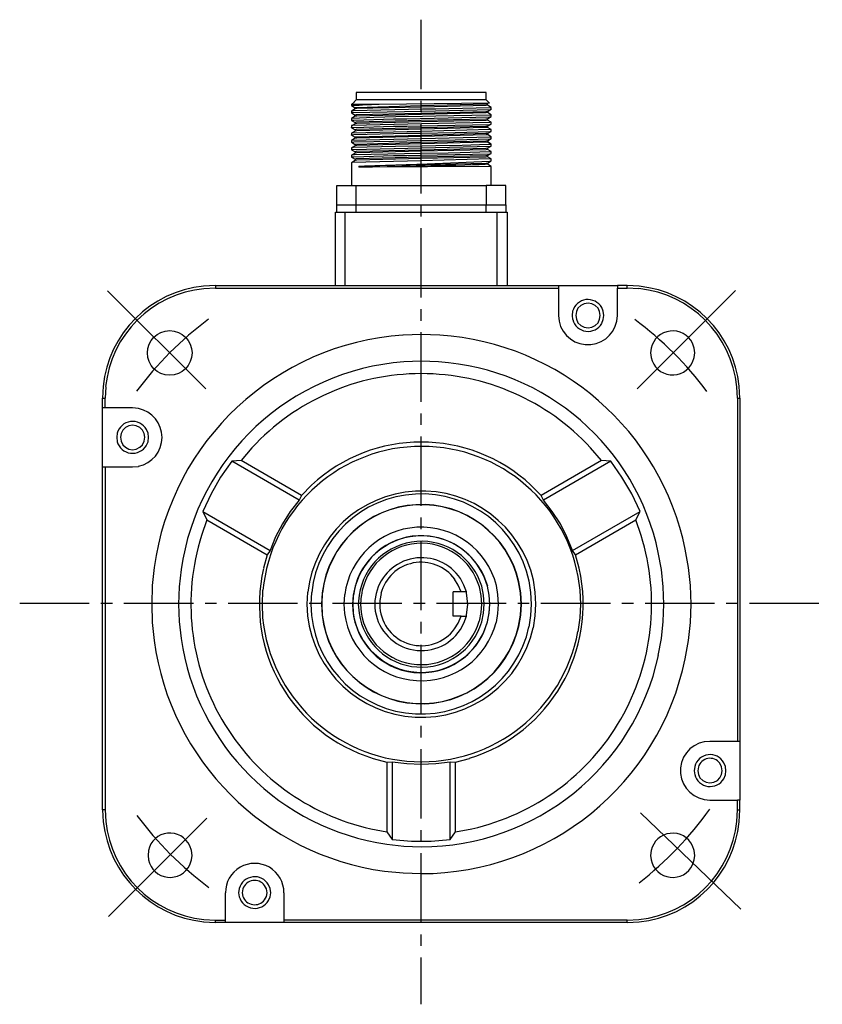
# Model space of a CAD drawing. Header units: millimetres. Extents: x 32176 to 34559, y 9836 to 10798.
# Tile 30 of 57: x 32439 to 32549, y 10284 to 10419. Entities that reach past the tile are written whole.
import ezdxf

# ---------------------------------------------------------------- set-up
doc = ezdxf.new("R2010")
doc.units = ezdxf.units.MM
doc.linetypes.add('CENTER2', pattern=[28.575, 19.05, -3.175, 3.175, -3.175])
doc.layers.add('Center', color=1, linetype='CENTER2')
doc.layers.add('Z_entity', color=7, linetype='Continuous')

msp = doc.modelspace()

# ---------------------------------------------------------------- linework, layer by layer
at = {"layer": 'Center', "ltscale": 0.5}
for p, q in [((32494.15, 10418.71), (32494.15, 10283.71)), ((32439.15, 10338.71), (32549.15, 10338.71))]:
    msp.add_line(p, q, dxfattribs=at)
at = {"layer": 'Center'}
for p, q in [((32464.67, 10368.08), (32449.14, 10383.59)), ((32523.78, 10368.1), (32539.29, 10383.63)), ((32524.24, 10309.96), (32540.08, 10294.77)), ((32464.79, 10309.22), (32449.27, 10293.7))]:
    msp.add_line(p, q, dxfattribs=at)
for centre, start, end in [((32494.15, 10338.71), 126.7839, 143.2979), ((32494.41, 10338.61), 36.7839, 53.2979), ((32494.15, 10338.71), 307.9624, 324.4763), ((32494.15, 10338.71), 216.7839, 233.2979)]:
    msp.add_arc(centre, 48.62, start, end, dxfattribs=at)
at = {"layer": 'Z_entity', "color": 7}
for p, q in [((32503.08, 10408.72), (32485.29, 10408.72)), ((32485.29, 10408.72), (32485.29, 10407.7)), ((32503.08, 10407.7), (32503.08, 10408.72)), ((32485.04, 10407.45), (32484.61, 10407.07)), ((32485.29, 10407.7), (32485.04, 10407.49)), ((32485.04, 10407.45), (32485.04, 10407.49)), ((32503.08, 10407.7), (32485.29, 10407.7)), ((32503.46, 10407.28), (32488.42, 10407.07)), ((32503.55, 10407.28), (32503.08, 10407.7)), ((32503.25, 10407.15), (32503.08, 10407.11)), ((32503.25, 10406.98), (32503.25, 10407.15)), ((32503.55, 10407.28), (32503.46, 10407.28)), ((32487.37, 10407.07), (32484.61, 10407.07)), ((32484.61, 10407.07), (32484.61, 10406.94)), ((32484.61, 10406.94), (32485.12, 10406.64)), ((32485.12, 10406.48), (32484.61, 10406.18)), ((32484.61, 10406.18), (32484.61, 10405.92)), ((32484.61, 10405.92), (32485.12, 10405.63)), ((32484.65, 10406.94), (32484.78, 10406.94)), ((32484.7, 10406.18), (32484.65, 10406.18)), ((32484.65, 10405.92), (32484.78, 10405.97)), ((32484.87, 10406.22), (32484.7, 10406.18)), ((32484.78, 10406.94), (32484.99, 10406.98)), ((32484.78, 10405.97), (32494.25, 10406.17)), ((32494.35, 10406.43), (32484.87, 10406.22)), ((32484.99, 10406.98), (32485.67, 10406.98)), ((32485.29, 10406.64), (32485.12, 10406.64)), ((32485.12, 10406.64), (32485.12, 10406.48)), ((32485.37, 10406.52), (32485.16, 10406.48)), ((32494.18, 10406.89), (32485.29, 10406.64)), ((32494.17, 10405.87), (32485.29, 10405.67)), ((32494.23, 10406.71), (32485.37, 10406.52)), ((32485.67, 10406.98), (32486.14, 10407.03)), ((32486.14, 10407.03), (32487.37, 10407.07)), ((32488.42, 10407.07), (32487.37, 10407.07)), ((32503.04, 10406.09), (32494.17, 10405.87)), ((32503.08, 10407.11), (32494.18, 10406.89)), ((32503.08, 10406.94), (32494.23, 10406.71)), ((32503.08, 10405.92), (32494.23, 10405.7)), ((32494.25, 10406.17), (32503.72, 10406.39)), ((32496.18, 10406.43), (32494.35, 10406.43)), ((32497.96, 10406.48), (32496.18, 10406.43)), ((32503.59, 10406.64), (32497.96, 10406.48)), ((32503.25, 10406.14), (32503.04, 10406.09)), ((32503.25, 10406.98), (32503.08, 10406.94)), ((32503.25, 10405.97), (32503.08, 10405.92)), ((32503.76, 10406.69), (32503.25, 10406.98)), ((32503.25, 10406.14), (32503.76, 10406.43)), ((32503.25, 10405.97), (32503.25, 10406.14)), ((32503.76, 10405.67), (32503.25, 10405.97)), ((32503.72, 10406.64), (32503.59, 10406.64)), ((32503.76, 10406.69), (32503.72, 10406.64)), ((32503.72, 10406.39), (32503.76, 10406.43)), ((32503.76, 10406.43), (32503.76, 10406.69)), ((32485.12, 10405.46), (32484.61, 10405.16)), ((32484.7, 10405.16), (32484.61, 10405.16)), ((32484.61, 10405.16), (32484.61, 10404.91)), ((32484.61, 10404.91), (32485.12, 10404.61)), ((32484.65, 10404.91), (32484.78, 10404.95)), ((32487.7, 10405.3), (32484.7, 10405.16)), ((32484.78, 10404.95), (32484.95, 10404.95)), ((32484.95, 10404.95), (32490.37, 10405.12)), ((32485.29, 10405.67), (32485.12, 10405.63)), ((32485.12, 10405.63), (32485.12, 10405.46)), ((32485.29, 10404.65), (32485.12, 10404.61)), ((32485.12, 10404.61), (32485.12, 10404.44)), ((32485.37, 10405.5), (32485.16, 10405.46)), ((32485.37, 10404.48), (32485.16, 10404.44)), ((32494.16, 10404.87), (32485.29, 10404.65)), ((32494.23, 10405.7), (32485.37, 10405.5)), ((32494.22, 10404.71), (32485.37, 10404.48)), ((32490.71, 10405.37), (32487.7, 10405.3)), ((32490.37, 10405.12), (32492.19, 10405.12)), ((32494.35, 10405.42), (32490.71, 10405.37)), ((32492.19, 10405.12), (32494.06, 10405.16)), ((32494.06, 10405.16), (32503.59, 10405.37)), ((32503.04, 10405.08), (32494.16, 10404.87)), ((32503.59, 10404.61), (32494.21, 10404.41)), ((32503.08, 10404.91), (32494.22, 10404.71)), ((32496.18, 10405.46), (32494.35, 10405.42)), ((32503.59, 10405.63), (32496.18, 10405.46)), ((32503.25, 10405.12), (32503.04, 10405.08)), ((32503.25, 10404.95), (32503.08, 10404.91)), ((32503.25, 10405.12), (32503.76, 10405.42)), ((32503.25, 10404.95), (32503.25, 10405.12)), ((32503.76, 10404.65), (32503.25, 10404.95)), ((32503.72, 10405.67), (32503.59, 10405.63)), ((32503.59, 10405.37), (32503.72, 10405.42)), ((32503.76, 10404.65), (32503.59, 10404.61)), ((32503.76, 10405.67), (32503.72, 10405.67)), ((32503.72, 10405.42), (32503.76, 10405.42)), ((32503.76, 10405.42), (32503.76, 10405.67)), ((32503.76, 10404.4), (32503.76, 10404.65)), ((32485.12, 10404.44), (32484.61, 10404.15)), ((32484.61, 10404.15), (32484.61, 10403.89)), ((32484.61, 10403.89), (32485.12, 10403.59)), ((32485.12, 10403.43), (32484.61, 10403.13)), ((32484.61, 10403.13), (32484.61, 10402.92)), ((32484.82, 10404.19), (32484.65, 10404.19)), ((32484.65, 10404.19), (32484.65, 10404.15)), ((32484.65, 10403.89), (32484.65, 10403.93)), ((32484.65, 10403.93), (32484.95, 10403.93)), ((32484.7, 10403.17), (32484.65, 10403.17)), ((32494.15, 10403.39), (32484.7, 10403.17)), ((32494.21, 10404.41), (32484.82, 10404.19)), ((32484.95, 10403.93), (32490.37, 10404.1)), ((32485.29, 10403.64), (32485.12, 10403.59)), ((32485.12, 10403.59), (32485.12, 10403.43)), ((32485.37, 10403.47), (32485.16, 10403.43)), ((32494.16, 10403.86), (32485.29, 10403.64)), ((32494.23, 10403.69), (32485.37, 10403.47)), ((32490.37, 10404.1), (32492.19, 10404.1)), ((32490.37, 10403.09), (32492.19, 10403.13)), ((32492.19, 10404.1), (32494.06, 10404.15)), ((32492.19, 10403.13), (32494.06, 10403.13)), ((32494.06, 10404.15), (32503.59, 10404.36)), ((32494.06, 10403.13), (32498.83, 10403.23)), ((32503.59, 10403.64), (32494.15, 10403.39)), ((32503.04, 10404.06), (32494.16, 10403.86)), ((32503.08, 10403.93), (32494.23, 10403.69)), ((32498.83, 10403.23), (32503.59, 10403.38)), ((32503.25, 10404.1), (32503.04, 10404.06)), ((32503.25, 10403.93), (32503.08, 10403.93)), ((32503.25, 10404.1), (32503.76, 10404.4)), ((32503.25, 10403.93), (32503.25, 10404.1)), ((32503.76, 10403.64), (32503.25, 10403.93)), ((32503.25, 10403.09), (32503.76, 10403.38)), ((32503.59, 10404.36), (32503.72, 10404.4)), ((32503.76, 10403.64), (32503.59, 10403.64)), ((32503.59, 10403.38), (32503.76, 10403.38)), ((32503.72, 10404.4), (32503.76, 10404.4)), ((32503.76, 10403.38), (32503.76, 10403.64)), ((32484.61, 10402.87), (32485.12, 10402.58)), ((32485.12, 10402.45), (32484.61, 10402.15)), ((32484.61, 10402.15), (32484.61, 10401.9)), ((32484.61, 10401.9), (32485.12, 10401.6)), ((32484.65, 10402.87), (32484.65, 10402.92)), ((32484.65, 10402.92), (32484.78, 10402.92)), ((32484.7, 10402.15), (32484.65, 10402.15)), ((32484.65, 10401.9), (32484.78, 10401.9)), ((32494.2, 10402.39), (32484.7, 10402.15)), ((32484.78, 10402.92), (32484.95, 10402.96)), ((32484.78, 10401.9), (32484.95, 10401.94)), ((32484.95, 10402.96), (32490.37, 10403.09)), ((32484.95, 10401.94), (32490.37, 10402.07)), ((32485.29, 10402.62), (32485.12, 10402.62)), ((32485.12, 10402.62), (32485.12, 10402.45)), ((32485.37, 10402.45), (32485.16, 10402.45)), ((32494.17, 10402.84), (32485.29, 10402.62)), ((32494.16, 10401.85), (32485.29, 10401.6)), ((32494.22, 10402.69), (32485.37, 10402.45)), ((32490.37, 10402.07), (32492.19, 10402.11)), ((32492.19, 10402.11), (32494.06, 10402.15)), ((32494.06, 10402.15), (32498.82, 10402.22)), ((32503.04, 10402.07), (32494.16, 10401.85)), ((32503.04, 10403.09), (32494.17, 10402.84)), ((32503.72, 10402.62), (32494.2, 10402.39)), ((32503.08, 10402.92), (32494.22, 10402.69)), ((32503.08, 10401.9), (32494.23, 10401.67)), ((32498.82, 10402.22), (32503.59, 10402.37)), ((32503.25, 10403.09), (32503.04, 10403.09)), ((32503.25, 10402.11), (32503.04, 10402.07)), ((32503.25, 10402.92), (32503.08, 10402.92)), ((32503.25, 10401.86), (32503.08, 10401.9)), ((32503.25, 10402.92), (32503.25, 10403.09)), ((32503.76, 10402.66), (32503.25, 10402.96)), ((32503.25, 10402.11), (32503.76, 10402.41)), ((32503.25, 10401.94), (32503.25, 10402.11)), ((32503.25, 10401.94), (32503.25, 10401.86)), ((32503.76, 10401.65), (32503.25, 10401.94)), ((32503.59, 10402.37), (32503.72, 10402.37)), ((32503.76, 10402.66), (32503.72, 10402.62)), ((32503.72, 10402.37), (32503.76, 10402.41)), ((32503.76, 10402.41), (32503.76, 10402.66)), ((32485.12, 10401.43), (32484.61, 10401.14)), ((32484.61, 10401.14), (32484.61, 10400.88)), ((32484.61, 10400.88), (32485.12, 10400.59)), ((32485.12, 10400.42), (32484.61, 10400.12)), ((32484.7, 10401.14), (32484.65, 10401.14)), ((32484.65, 10400.88), (32484.78, 10400.93)), ((32484.87, 10401.18), (32484.7, 10401.14)), ((32484.78, 10400.93), (32494.25, 10401.13)), ((32490.67, 10401.31), (32484.87, 10401.18)), ((32485.29, 10401.6), (32485.12, 10401.6)), ((32485.12, 10401.6), (32485.12, 10401.43)), ((32485.29, 10400.63), (32485.12, 10400.59)), ((32485.12, 10400.59), (32485.12, 10400.42)), ((32485.37, 10401.48), (32485.16, 10401.43)), ((32485.37, 10400.46), (32485.16, 10400.42)), ((32494.16, 10400.83), (32485.29, 10400.63)), ((32494.23, 10401.67), (32485.37, 10401.48)), ((32494.23, 10400.67), (32485.37, 10400.46)), ((32494.31, 10401.39), (32490.67, 10401.31)), ((32503.04, 10401.05), (32494.16, 10400.83)), ((32497.87, 10400.42), (32494.19, 10400.38)), ((32503.08, 10400.88), (32494.23, 10400.67)), ((32494.25, 10401.13), (32503.72, 10401.35)), ((32496.18, 10401.43), (32494.31, 10401.39)), ((32499.78, 10401.47), (32496.18, 10401.43)), ((32499.52, 10400.46), (32497.87, 10400.42)), ((32503.59, 10400.59), (32499.52, 10400.46)), ((32503.38, 10401.6), (32499.78, 10401.47)), ((32503.25, 10401.1), (32503.04, 10401.05)), ((32503.25, 10400.93), (32503.08, 10400.88)), ((32503.25, 10401.1), (32503.76, 10401.39)), ((32503.25, 10400.93), (32503.25, 10401.1)), ((32503.76, 10400.63), (32503.25, 10400.93)), ((32503.72, 10401.6), (32503.38, 10401.6)), ((32503.72, 10400.63), (32503.59, 10400.59)), ((32503.72, 10401.65), (32503.72, 10401.6)), ((32503.72, 10401.35), (32503.76, 10401.39)), ((32503.76, 10400.63), (32503.72, 10400.63)), ((32503.76, 10401.39), (32503.76, 10401.65)), ((32503.76, 10400.38), (32503.76, 10400.63)), ((32484.82, 10400.16), (32484.61, 10400.12)), ((32484.61, 10400.12), (32484.61, 10399.87)), ((32484.61, 10399.87), (32485.12, 10399.57)), ((32485.12, 10399.4), (32484.61, 10399.1)), ((32484.7, 10399.15), (32484.61, 10399.1)), ((32484.61, 10399.1), (32484.61, 10395.97)), ((32484.65, 10399.87), (32484.78, 10399.91)), ((32494.17, 10399.36), (32484.7, 10399.15)), ((32484.78, 10399.91), (32484.95, 10399.91)), ((32485.04, 10400.16), (32484.82, 10400.16)), ((32484.95, 10399.91), (32490.37, 10400.08)), ((32489.61, 10400.29), (32485.04, 10400.16)), ((32485.29, 10399.61), (32485.12, 10399.57)), ((32485.12, 10399.57), (32485.12, 10399.4)), ((32485.37, 10399.44), (32485.16, 10399.4)), ((32494.17, 10399.84), (32485.29, 10399.61)), ((32494.22, 10399.67), (32485.37, 10399.44)), ((32494.19, 10400.38), (32489.61, 10400.29)), ((32490.37, 10400.08), (32492.19, 10400.08)), ((32492.19, 10400.08), (32494.06, 10400.12)), ((32494.06, 10400.12), (32503.59, 10400.33)), ((32503.04, 10400.04), (32494.17, 10399.84)), ((32503.63, 10399.61), (32494.17, 10399.36)), ((32503.08, 10399.87), (32494.22, 10399.67)), ((32495, 10398.96), (32503.55, 10399.32)), ((32503.25, 10400.08), (32503.04, 10400.04)), ((32503.25, 10399.91), (32503.08, 10399.87)), ((32503.08, 10399.02), (32503.21, 10399.06)), ((32503.25, 10400.08), (32503.76, 10400.38)), ((32503.25, 10399.91), (32503.25, 10400.08)), ((32503.76, 10399.61), (32503.25, 10399.91)), ((32503.25, 10399.06), (32503.76, 10399.36)), ((32503.25, 10398.89), (32503.25, 10399.06)), ((32503.55, 10399.32), (32503.72, 10399.36)), ((32503.59, 10400.33), (32503.72, 10400.38)), ((32503.76, 10399.61), (32503.63, 10399.61)), ((32503.72, 10400.38), (32503.76, 10400.38)), ((32503.76, 10399.36), (32503.76, 10399.61)), ((32485.63, 10398.64), (32486.43, 10398.68)), ((32485.63, 10398.64), (32486.43, 10398.68)), ((32485.63, 10398.64), (32485.63, 10398.47)), ((32486.43, 10398.51), (32485.63, 10398.47)), ((32486.48, 10398.47), (32485.63, 10398.47)), ((32486.43, 10398.68), (32503.08, 10399.02)), ((32486.43, 10398.68), (32495, 10398.96)), ((32487.49, 10398.51), (32486.43, 10398.51)), ((32503.63, 10398.6), (32486.48, 10398.47)), ((32497.53, 10398.72), (32487.49, 10398.51)), ((32498.93, 10398.72), (32497.53, 10398.72)), ((32500.16, 10398.77), (32498.93, 10398.72)), ((32501.22, 10398.81), (32500.16, 10398.77)), ((32502.11, 10398.81), (32501.22, 10398.81)), ((32502.74, 10398.85), (32502.11, 10398.81)), ((32502.95, 10398.85), (32502.74, 10398.85)), ((32503.12, 10398.89), (32502.95, 10398.85)), ((32503.25, 10398.89), (32503.12, 10398.89)), ((32503.76, 10398.6), (32503.25, 10398.89)), ((32503.76, 10398.6), (32503.63, 10398.6)), ((32503.76, 10395.97), (32503.76, 10398.6)), ((32482.62, 10393.34), (32482.62, 10395.97)), ((32482.62, 10395.97), (32485.29, 10395.97)), ((32485.29, 10393.34), (32485.29, 10395.97)), ((32485.29, 10395.97), (32503.08, 10395.97)), ((32505.79, 10395.97), (32503.08, 10395.97)), ((32503.08, 10395.97), (32503.08, 10393.34)), ((32505.79, 10393.34), (32505.79, 10395.97)), ((32482.45, 10382.25), (32482.45, 10392.33)), ((32482.45, 10392.33), (32483.76, 10392.33)), ((32482.62, 10392.33), (32482.62, 10393.34)), ((32482.62, 10393.34), (32485.29, 10393.34)), ((32483.76, 10382.25), (32483.76, 10392.33)), ((32483.76, 10392.33), (32505.96, 10392.33)), ((32485.29, 10392.33), (32485.29, 10393.34)), ((32485.29, 10393.34), (32503.08, 10393.34)), ((32503.08, 10392.33), (32503.08, 10393.34)), ((32503.08, 10393.34), (32505.79, 10393.34)), ((32504.61, 10382.25), (32504.61, 10392.33)), ((32505.79, 10393.34), (32505.79, 10392.33)), ((32505.96, 10392.33), (32505.96, 10382.25)), ((32465.97, 10382.25), (32464.36, 10382.16)), ((32465.97, 10381.91), (32464.41, 10381.82)), ((32465.97, 10382.25), (32512.99, 10382.25)), ((32465.97, 10382.25), (32465.97, 10381.91)), ((32465.97, 10381.91), (32512.99, 10381.91)), ((32512.99, 10382.25), (32521.08, 10382.25)), ((32512.99, 10382.25), (32512.99, 10381.91)), ((32512.99, 10381.91), (32512.99, 10378.14)), ((32522.4, 10382.25), (32521.08, 10382.25)), ((32521.08, 10382.25), (32521.08, 10381.91)), ((32521.08, 10378.14), (32521.08, 10381.91)), ((32521.08, 10381.91), (32522.4, 10381.91)), ((32524.05, 10382.16), (32522.4, 10382.25)), ((32522.4, 10381.91), (32522.4, 10382.25)), ((32524.01, 10381.82), (32522.4, 10381.91)), ((32515.66, 10379.15), (32515.45, 10378.69)), ((32516.04, 10379.53), (32515.66, 10379.15)), ((32516.51, 10379.75), (32516.04, 10379.53)), ((32517.06, 10379.83), (32516.51, 10379.75)), ((32517.57, 10379.75), (32517.06, 10379.83)), ((32518.03, 10379.53), (32517.57, 10379.75)), ((32518.42, 10379.15), (32518.03, 10379.53)), ((32518.63, 10378.69), (32518.42, 10379.15)), ((32519.14, 10378.73), (32518.92, 10379.24)), ((32512.99, 10378.14), (32513.08, 10377.37)), ((32514.94, 10378.73), (32514.86, 10378.14)), ((32514.86, 10378.14), (32514.94, 10377.59)), ((32515.45, 10378.69), (32515.37, 10378.14)), ((32515.37, 10378.14), (32515.45, 10377.63)), ((32515.45, 10377.63), (32515.66, 10377.16)), ((32518.42, 10377.16), (32518.63, 10377.63)), ((32518.71, 10378.14), (32518.63, 10378.69)), ((32518.63, 10377.63), (32518.71, 10378.14)), ((32518.71, 10378.14), (32518.71, 10378.14)), ((32518.92, 10377.08), (32519.14, 10377.59)), ((32519.22, 10378.14), (32519.14, 10378.73)), ((32519.14, 10377.59), (32519.22, 10378.14)), ((32519.22, 10378.14), (32519.22, 10378.14)), ((32515.66, 10377.16), (32516.04, 10376.78)), ((32516.04, 10376.78), (32516.51, 10376.57)), ((32516.51, 10376.57), (32517.06, 10376.48)), ((32517.06, 10376.48), (32517.57, 10376.57)), ((32517.57, 10376.57), (32518.03, 10376.78)), ((32518.03, 10376.78), (32518.42, 10377.16)), ((32494.19, 10375.55), (32491.69, 10375.47)), ((32496.73, 10375.47), (32494.19, 10375.55)), ((32525.7, 10373.69), (32525.62, 10373.05)), ((32531.59, 10373.69), (32531.38, 10374.37)), ((32531.67, 10373.05), (32531.59, 10373.69)), ((32525.62, 10373.05), (32525.7, 10372.38)), ((32531.38, 10371.74), (32531.59, 10372.38)), ((32531.59, 10372.38), (32531.67, 10373.05)), ((32531.67, 10373.05), (32531.67, 10373.05)), ((32494.19, 10371.87), (32491.81, 10371.78)), ((32496.56, 10371.78), (32494.19, 10371.87)), ((32450.6, 10368.44), (32450.51, 10366.83)), ((32450.94, 10368.39), (32450.85, 10366.83)), ((32537.52, 10366.83), (32537.43, 10368.39)), ((32537.86, 10366.83), (32537.77, 10368.44)), ((32450.51, 10365.47), (32450.51, 10366.83)), ((32450.51, 10366.83), (32450.85, 10366.83)), ((32450.85, 10365.47), (32450.85, 10366.83)), ((32537.52, 10366.83), (32537.86, 10366.83)), ((32537.52, 10366.83), (32537.52, 10319.76)), ((32537.86, 10366.83), (32537.86, 10319.76)), ((32450.51, 10357.42), (32450.51, 10365.47)), ((32450.85, 10365.47), (32450.51, 10365.47)), ((32454.62, 10365.47), (32450.85, 10365.47)), ((32455.43, 10365.39), (32454.62, 10365.47)), ((32453.65, 10362.8), (32453.27, 10362.42)), ((32454.11, 10363.01), (32453.65, 10362.8)), ((32454.62, 10363.1), (32454.11, 10363.01)), ((32455.13, 10363.01), (32454.62, 10363.1)), ((32455.64, 10362.8), (32455.13, 10363.01)), ((32455.98, 10362.42), (32455.64, 10362.8)), ((32452.5, 10362), (32452.46, 10361.45)), ((32452.46, 10361.45), (32452.5, 10360.85)), ((32453.05, 10361.95), (32452.97, 10361.45)), ((32452.97, 10361.45), (32453.05, 10360.9)), ((32453.27, 10362.42), (32453.05, 10361.95)), ((32456.23, 10361.95), (32455.98, 10362.42)), ((32456.32, 10361.45), (32456.23, 10361.95)), ((32456.23, 10360.9), (32456.32, 10361.45)), ((32456.32, 10361.45), (32456.32, 10361.45)), ((32456.74, 10362), (32456.53, 10362.51)), ((32456.82, 10361.45), (32456.74, 10362)), ((32456.74, 10360.85), (32456.82, 10361.45)), ((32456.82, 10361.45), (32456.82, 10361.45)), ((32453.05, 10360.9), (32453.27, 10360.43)), ((32453.27, 10360.43), (32453.65, 10360.09)), ((32453.65, 10360.09), (32454.11, 10359.84)), ((32455.13, 10359.84), (32455.64, 10360.09)), ((32455.64, 10360.09), (32455.98, 10360.43)), ((32455.98, 10360.43), (32456.23, 10360.9)), ((32456.53, 10360.35), (32456.74, 10360.85)), ((32470.97, 10360.01), (32469.49, 10358.27)), ((32518.88, 10358.27), (32517.4, 10360.01)), ((32454.11, 10359.84), (32454.62, 10359.75)), ((32454.62, 10359.75), (32455.13, 10359.84)), ((32450.51, 10310.36), (32450.51, 10357.42)), ((32450.51, 10357.42), (32450.85, 10357.42)), ((32450.85, 10357.42), (32454.62, 10357.42)), ((32450.85, 10357.42), (32450.85, 10310.36)), ((32454.62, 10357.42), (32455.43, 10357.46)), ((32468.22, 10358.18), (32466.69, 10355.98)), ((32469.49, 10358.27), (32468.22, 10358.18)), ((32477.45, 10352.85), (32468.22, 10358.18)), ((32477.79, 10353.48), (32469.49, 10358.27)), ((32518.88, 10358.27), (32510.62, 10353.48)), ((32520.15, 10358.18), (32510.92, 10352.85)), ((32520.15, 10358.18), (32518.88, 10358.27)), ((32521.68, 10355.98), (32520.15, 10358.18)), ((32520.15, 10358.18), (32520.15, 10358.18)), ((32466.69, 10355.98), (32465.38, 10353.69)), ((32523.03, 10353.69), (32521.68, 10355.98)), ((32479.15, 10354.88), (32477.79, 10353.48)), ((32510.62, 10353.48), (32509.22, 10354.88)), ((32465.38, 10353.69), (32464.24, 10351.28)), ((32477.79, 10353.48), (32477.45, 10352.85)), ((32510.92, 10352.85), (32510.62, 10353.48)), ((32524.18, 10351.28), (32523.03, 10353.69)), ((32477.45, 10352.85), (32476.22, 10351.28)), ((32512.15, 10351.28), (32510.92, 10352.85)), ((32464.24, 10351.28), (32473.47, 10345.94)), ((32464.24, 10351.28), (32464.79, 10350.14)), ((32476.22, 10351.28), (32475.17, 10349.59)), ((32513.25, 10349.59), (32512.15, 10351.28)), ((32514.9, 10345.94), (32524.18, 10351.28)), ((32523.58, 10350.14), (32524.18, 10351.28)), ((32464.79, 10350.14), (32464.07, 10347.98)), ((32464.79, 10350.14), (32473.09, 10345.35)), ((32475.17, 10349.59), (32474.23, 10347.81)), ((32514.14, 10347.81), (32513.25, 10349.59)), ((32515.32, 10345.35), (32523.58, 10350.14)), ((32524.35, 10347.98), (32523.58, 10350.14)), ((32474.23, 10347.81), (32473.47, 10345.94)), ((32514.9, 10345.94), (32514.14, 10347.81)), ((32473.09, 10345.35), (32472.58, 10343.49)), ((32473.47, 10345.94), (32473.09, 10345.35)), ((32515.32, 10345.35), (32514.9, 10345.94)), ((32515.83, 10343.49), (32515.32, 10345.35)), ((32527.1, 10343.32), (32526.68, 10345.65)), ((32530.83, 10343.61), (32530.36, 10346.11)), ((32457.59, 10343.61), (32457.33, 10341.11)), ((32461.27, 10343.32), (32461.02, 10340.94)), ((32515.96, 10340.48), (32515.7, 10342.38)), ((32527.35, 10340.94), (32527.1, 10343.32)), ((32531.08, 10341.11), (32530.83, 10343.61)), ((32457.33, 10341.11), (32457.25, 10338.57)), ((32485.12, 10341.03), (32484.87, 10339.8)), ((32499.27, 10341.2), (32498.76, 10342)), ((32499.65, 10340.27), (32499.27, 10341.2)), ((32500.03, 10341.2), (32499.57, 10342.09)), ((32500.37, 10340.27), (32500.03, 10341.2)), ((32502.74, 10339.8), (32502.49, 10341.03)), ((32503.29, 10341.03), (32502.87, 10342.17)), ((32503.5, 10339.8), (32503.29, 10341.03)), ((32503.5, 10339.8), (32503.29, 10341.03)), ((32504.69, 10339.89), (32504.48, 10341.11)), ((32507.78, 10340.14), (32507.53, 10341.62)), ((32507.83, 10340.14), (32507.57, 10341.62)), ((32509.22, 10340.18), (32508.97, 10341.75)), ((32509.82, 10340.22), (32509.56, 10341.88)), ((32531.17, 10338.57), (32531.08, 10341.11)), ((32461.02, 10340.94), (32460.93, 10338.57)), ((32472.45, 10340.48), (32472.37, 10338.57)), ((32478.6, 10340.22), (32478.51, 10338.57)), ((32479.15, 10340.18), (32479.06, 10338.57)), ((32480.59, 10340.14), (32480.5, 10338.57)), ((32480.63, 10340.14), (32480.55, 10338.57)), ((32483.68, 10339.89), (32483.6, 10338.57)), ((32484.87, 10339.8), (32484.78, 10338.57)), ((32484.87, 10339.8), (32484.82, 10338.57)), ((32485.67, 10339.8), (32485.54, 10338.57)), ((32485.97, 10339.76), (32485.88, 10338.57)), ((32488, 10340.05), (32487.83, 10339.08)), ((32488.68, 10340.05), (32488.51, 10339.08)), ((32498.55, 10336.92), (32498.55, 10340.27)), ((32500.37, 10340.27), (32498.55, 10340.27)), ((32500.37, 10340.14), (32500.37, 10340.27)), ((32500.58, 10338.59), (32500.37, 10340.14)), ((32502.4, 10339.76), (32502.15, 10340.94)), ((32502.49, 10338.57), (32502.4, 10339.76)), ((32502.83, 10338.57), (32502.74, 10339.8)), ((32503.59, 10338.57), (32503.5, 10339.8)), ((32503.59, 10338.57), (32503.5, 10339.8)), ((32504.78, 10338.57), (32504.69, 10339.89)), ((32507.87, 10338.57), (32507.78, 10340.14)), ((32507.91, 10338.57), (32507.83, 10340.14)), ((32509.31, 10338.57), (32509.22, 10340.18)), ((32509.9, 10338.57), (32509.82, 10340.22)), ((32516.04, 10338.57), (32515.96, 10340.48)), ((32527.44, 10338.57), (32527.35, 10340.94)), ((32457.25, 10338.57), (32457.33, 10336.07)), ((32460.93, 10338.57), (32461.02, 10336.2)), ((32472.37, 10338.57), (32472.45, 10336.71)), ((32478.51, 10338.57), (32478.6, 10336.96)), ((32479.06, 10338.57), (32479.15, 10337)), ((32480.55, 10338.66), (32480.5, 10338.7)), ((32480.5, 10338.57), (32480.59, 10337.05)), ((32480.55, 10338.57), (32480.63, 10337.05)), ((32483.6, 10338.57), (32483.68, 10337.3)), ((32484.82, 10338.57), (32484.87, 10337.39)), ((32485.54, 10338.57), (32485.67, 10337.34)), ((32485.88, 10338.57), (32485.97, 10337.43)), ((32487.83, 10339.08), (32487.83, 10338.11)), ((32488.51, 10339.08), (32488.51, 10338.11)), ((32500.37, 10337.05), (32500.58, 10338.59)), ((32502.4, 10337.43), (32502.49, 10338.57)), ((32502.49, 10338.57), (32502.49, 10338.57)), ((32502.74, 10337.34), (32502.83, 10338.57)), ((32502.83, 10338.57), (32502.83, 10338.57)), ((32503.5, 10337.34), (32503.59, 10338.57)), ((32503.5, 10337.39), (32503.59, 10338.57)), ((32503.59, 10338.57), (32503.59, 10338.57)), ((32504.69, 10337.3), (32504.78, 10338.57)), ((32504.78, 10338.57), (32504.78, 10338.57)), ((32507.78, 10337.05), (32507.87, 10338.57)), ((32507.83, 10337.05), (32507.91, 10338.57)), ((32507.87, 10338.57), (32507.87, 10338.57)), ((32507.91, 10338.57), (32507.91, 10338.57)), ((32509.22, 10337), (32509.31, 10338.57)), ((32509.31, 10338.57), (32509.31, 10338.57)), ((32509.82, 10336.96), (32509.9, 10338.57)), ((32509.9, 10338.57), (32509.9, 10338.57)), ((32515.96, 10336.71), (32516.04, 10338.57)), ((32516.04, 10338.57), (32516.04, 10338.57)), ((32527.35, 10336.2), (32527.44, 10338.57)), ((32527.44, 10338.57), (32527.44, 10338.57)), ((32531.08, 10336.07), (32531.17, 10338.57)), ((32531.17, 10338.57), (32531.17, 10338.57)), ((32500.37, 10336.92), (32500.37, 10337.05)), ((32502.15, 10336.24), (32502.4, 10337.43)), ((32502.49, 10336.16), (32502.74, 10337.34)), ((32503.29, 10336.16), (32503.5, 10337.39)), ((32503.29, 10336.16), (32503.5, 10337.34)), ((32504.48, 10336.07), (32504.69, 10337.3)), ((32507.53, 10335.56), (32507.78, 10337.05)), ((32507.57, 10335.52), (32507.83, 10337.05)), ((32508.97, 10335.44), (32509.22, 10337)), ((32509.56, 10335.31), (32509.82, 10336.96)), ((32457.33, 10336.07), (32457.59, 10333.57)), ((32461.02, 10336.2), (32461.27, 10333.87)), ((32499.65, 10336.92), (32498.55, 10336.92)), ((32498.76, 10335.18), (32499.27, 10335.99)), ((32499.27, 10335.99), (32499.65, 10336.92)), ((32499.57, 10335.1), (32500.03, 10335.99)), ((32499.65, 10336.92), (32500.37, 10336.92)), ((32500.03, 10335.99), (32500.37, 10336.92)), ((32502.87, 10335.01), (32503.29, 10336.16)), ((32515.7, 10334.8), (32515.96, 10336.71)), ((32527.1, 10333.87), (32527.35, 10336.2)), ((32530.83, 10333.57), (32531.08, 10336.07)), ((32526.68, 10331.54), (32527.1, 10333.87)), ((32530.36, 10331.07), (32530.83, 10333.57)), ((32537.52, 10319.76), (32533.75, 10319.76)), ((32537.86, 10319.76), (32537.52, 10319.76)), ((32537.86, 10319.76), (32537.86, 10311.72)), ((32487.62, 10317.43), (32489.48, 10316.93)), ((32489.48, 10316.93), (32490.2, 10316.97)), ((32489.48, 10316.93), (32489.48, 10307.35)), ((32490.2, 10316.97), (32490.2, 10306.29)), ((32490.2, 10316.97), (32492.19, 10316.71)), ((32492.19, 10316.71), (32494.19, 10316.63)), ((32494.19, 10316.63), (32496.18, 10316.71)), ((32496.18, 10316.71), (32498.17, 10316.97)), ((32498.17, 10306.29), (32498.17, 10316.97)), ((32498.17, 10316.97), (32498.89, 10316.93)), ((32498.89, 10316.93), (32500.79, 10317.43)), ((32498.89, 10307.35), (32498.89, 10316.93)), ((32535.36, 10316.25), (32535.11, 10316.76)), ((32535.87, 10316.33), (32535.66, 10316.84)), ((32531.67, 10316.33), (32531.59, 10315.74)), ((32531.59, 10315.74), (32531.67, 10315.19)), ((32532.18, 10316.25), (32532.1, 10315.74)), ((32532.1, 10315.74), (32532.18, 10315.23)), ((32535.44, 10315.74), (32535.36, 10316.25)), ((32535.36, 10315.23), (32535.44, 10315.74)), ((32535.44, 10315.74), (32535.44, 10315.74)), ((32535.95, 10315.74), (32535.87, 10316.33)), ((32535.87, 10315.19), (32535.95, 10315.74)), ((32535.95, 10315.74), (32535.95, 10315.74)), ((32532.18, 10315.23), (32532.39, 10314.77)), ((32532.39, 10314.77), (32532.78, 10314.38)), ((32532.78, 10314.38), (32533.24, 10314.17)), ((32533.24, 10314.17), (32533.75, 10314.09)), ((32533.75, 10314.09), (32534.3, 10314.17)), ((32534.3, 10314.17), (32534.77, 10314.38)), ((32534.77, 10314.38), (32535.11, 10314.77)), ((32535.11, 10314.77), (32535.36, 10315.23)), ((32535.66, 10314.64), (32535.87, 10315.19)), ((32532.99, 10311.8), (32533.75, 10311.72)), ((32533.75, 10311.72), (32537.52, 10311.72)), ((32537.86, 10311.72), (32537.52, 10311.72)), ((32537.52, 10310.36), (32537.52, 10311.72)), ((32537.86, 10310.36), (32537.86, 10311.72)), ((32450.85, 10310.36), (32450.51, 10310.36)), ((32450.51, 10310.36), (32450.6, 10308.75)), ((32450.85, 10310.36), (32450.94, 10308.79)), ((32537.43, 10308.79), (32537.52, 10310.36)), ((32537.52, 10310.36), (32537.86, 10310.36)), ((32537.77, 10308.75), (32537.86, 10310.36)), ((32487.28, 10307.78), (32489.48, 10307.35)), ((32489.48, 10307.35), (32490.2, 10306.29)), ((32498.17, 10306.29), (32498.89, 10307.35)), ((32498.89, 10307.35), (32501.13, 10307.78)), ((32490.2, 10306.29), (32492.87, 10306.08)), ((32492.87, 10306.08), (32495.54, 10306.08)), ((32495.54, 10306.08), (32498.17, 10306.29)), ((32456.82, 10304.81), (32456.74, 10304.13)), ((32462.71, 10304.81), (32462.46, 10305.45)), ((32462.8, 10304.13), (32462.71, 10304.81)), ((32489.48, 10305.66), (32491.81, 10305.4)), ((32491.81, 10305.4), (32494.19, 10305.32)), ((32525.7, 10304.81), (32525.62, 10304.13)), ((32531.59, 10304.81), (32531.38, 10305.45)), ((32531.67, 10304.13), (32531.59, 10304.81)), ((32456.74, 10304.13), (32456.82, 10303.5)), ((32462.46, 10302.82), (32462.71, 10303.5)), ((32462.71, 10303.5), (32462.8, 10304.13)), ((32462.8, 10304.13), (32462.8, 10304.13)), ((32525.62, 10304.13), (32525.7, 10303.5)), ((32531.38, 10302.82), (32531.59, 10303.5)), ((32531.59, 10303.5), (32531.67, 10304.13)), ((32531.67, 10304.13), (32531.67, 10304.13)), ((32489.14, 10301.97), (32491.69, 10301.72)), ((32491.69, 10301.72), (32494.19, 10301.63)), ((32469.24, 10299.6), (32469.15, 10299.01)), ((32469.74, 10299.56), (32469.66, 10299.01)), ((32472.96, 10299.56), (32472.71, 10300.02)), ((32473.05, 10299.01), (32472.96, 10299.56)), ((32473.47, 10299.6), (32473.26, 10300.11)), ((32473.56, 10299.01), (32473.47, 10299.6)), ((32467.33, 10299.01), (32467.33, 10295.24)), ((32469.15, 10299.01), (32469.24, 10298.46)), ((32469.66, 10299.01), (32469.74, 10298.5)), ((32472.71, 10298.03), (32472.96, 10298.5)), ((32472.96, 10298.5), (32473.05, 10299.01)), ((32473.05, 10299.01), (32473.05, 10299.01)), ((32473.26, 10297.95), (32473.47, 10298.46)), ((32473.47, 10298.46), (32473.56, 10299.01)), ((32473.56, 10299.01), (32473.56, 10299.01)), ((32475.38, 10295.24), (32475.38, 10299.01)), ((32464.41, 10295.32), (32465.97, 10295.24)), ((32465.97, 10294.94), (32465.97, 10295.24)), ((32465.97, 10295.24), (32467.33, 10295.24)), ((32467.33, 10295.24), (32467.33, 10294.94)), ((32475.38, 10294.94), (32475.38, 10295.24)), ((32522.4, 10295.24), (32475.38, 10295.24)), ((32522.4, 10295.24), (32524.01, 10295.32)), ((32522.4, 10294.94), (32522.4, 10295.24)), ((32464.36, 10295.03), (32465.97, 10294.94)), ((32467.33, 10294.94), (32465.97, 10294.94)), ((32475.38, 10294.94), (32467.33, 10294.94)), ((32522.4, 10294.94), (32475.38, 10294.94)), ((32522.4, 10294.94), (32524.05, 10295.03))]:
    msp.add_line(p, q, dxfattribs=at)
msp.add_circle((32459.71, 10373.02), 3.06, dxfattribs=at)
for centre, radius, start, end in [((32465.88, 10366.86), 15.38, 95.6469, 174.1099), ((32465.86, 10366.88), 15.01, 95.5397, 174.1966), ((32522.46, 10366.86), 15.06, 5.836, 84.0845), ((32522.47, 10366.85), 15.39, 5.9306, 84.1162), ((32517.03, 10378.17), 2.17, 29.4854, 164.9885), ((32517.03, 10378.18), 4.04, 191.4862, 359.4138), ((32517.04, 10378.14), 2.17, 194.914, 330.4589), ((32494.22, 10338.57), 36.98, 93.9347, 172.165), ((32494.26, 10338.69), 36.86, 11.6126, 86.1584), ((32528.66, 10373), 3.04, 26.6598, 166.9753), ((32528.65, 10373.02), 3.02, 192.3364, 334.8873), ((32494.25, 10338.55), 33.32, 94.1943, 171.7814), ((32494.36, 10338.84), 33.03, 11.8954, 86.1818), ((32494.19, 10338.61), 31.57, 42.6705, 137.3311), ((32454.62, 10361.43), 4.04, 281.5565, 78.4332), ((32454.62, 10361.45), 2.18, 29.0118, 165.3872), ((32454.62, 10361.47), 2.21, 196.2935, 329.4256), ((32494.23, 10338.37), 21.84, 10.5941, 174.4679), ((32494.18, 10338.71), 22.09, 47.0736, 132.9054), ((32494.24, 10338.37), 15.72, 12.8981, 173.2272), ((32494.2, 10338.59), 15.1, 12.0585, 173.977), ((32494.23, 10338.53), 13.7, 13.0259, 173.2898), ((32494.22, 10338.57), 13.65, 12.9314, 173.399), ((32494.21, 10338.54), 10.59, 14.0857, 172.7011), ((32494.14, 10338.54), 31.52, 162.5717, 257.4369), ((32494.19, 10338.57), 9.39, 22.5688, 172.4707), ((32494.22, 10338.53), 9.41, 15.3879, 164.647), ((32494.17, 10338.59), 31.59, 282.723, 17.2726), ((32494.22, 10338.57), 8.62, 16.5536, 171.8252), ((32494.19, 10338.63), 8.29, 16.2166, 172.1865), ((32494.23, 10338.53), 6.41, 33.7087, 166.2734), ((32494.18, 10338.62), 5.7, 36.4019, 165.4051), ((32494.06, 10338.51), 22.05, 166.9706, 253.0011), ((32494.28, 10338.56), 22.1, 287.1257, 12.8792), ((32494.17, 10338.55), 9.39, 179.882, 337.8698), ((32494.21, 10338.76), 15.71, 186.5706, 347.3381), ((32494.17, 10338.62), 15.11, 186.1322, 347.8698), ((32494.2, 10338.61), 13.7, 186.5723, 346.9808), ((32494.19, 10338.58), 13.65, 186.4685, 347.2414), ((32494.18, 10338.66), 10.59, 187.3739, 345.8966), ((32494.19, 10338.63), 9.41, 187.6194, 344.7771), ((32494.2, 10338.56), 8.62, 188.1338, 343.8142), ((32494.18, 10338.57), 8.29, 187.89, 343.7405), ((32494.21, 10338.61), 6.4, 184.5549, 326.7269), ((32494.18, 10338.57), 5.69, 184.7007, 323.4755), ((32494.19, 10338.8), 21.84, 185.5069, 349.4603), ((32494.18, 10338.56), 36.94, 187.7622, 262.158), ((32494.24, 10338.63), 33.31, 188.2177, 261.7868), ((32494.25, 10338.49), 33.17, 269.8874, 347.9091), ((32494.17, 10338.59), 36.96, 270.0216, 348.2603), ((32533.7, 10315.75), 4.01, 89.3444, 259.7219), ((32533.77, 10315.77), 2.17, 29.4894, 164.9856), ((32533.76, 10315.78), 1.66, 36.1139, 163.4723), ((32533.78, 10315.74), 2.17, 194.5354, 329.7028), ((32465.98, 10310.41), 15.47, 186.1688, 264.0178), ((32466.03, 10310.42), 15.18, 186.1451, 263.8604), ((32522.38, 10310.38), 15.15, 276.1471, 353.9701), ((32522.54, 10310.26), 15.31, 275.6584, 354.328), ((32459.74, 10304.21), 2.99, 24.4141, 168.3615), ((32528.65, 10304.15), 3.02, 25.388, 167.419), ((32459.76, 10304.11), 3, 191.7546, 334.4301), ((32528.66, 10304.14), 3.03, 192.2331, 334.0639), ((32471.36, 10299.02), 4.01, 359.827, 180.1722), ((32471.36, 10299), 2.2, 30.3446, 164.0805), ((32471.35, 10299), 1.7, 36.8745, 160.8189), ((32471.36, 10299.06), 2.2, 195.8583, 329.7542), ((32471.35, 10299.06), 1.7, 199.1073, 322.9065)]:
    msp.add_arc(centre, radius, start, end, dxfattribs=at)

doc.saveas('drawing.dxf')
